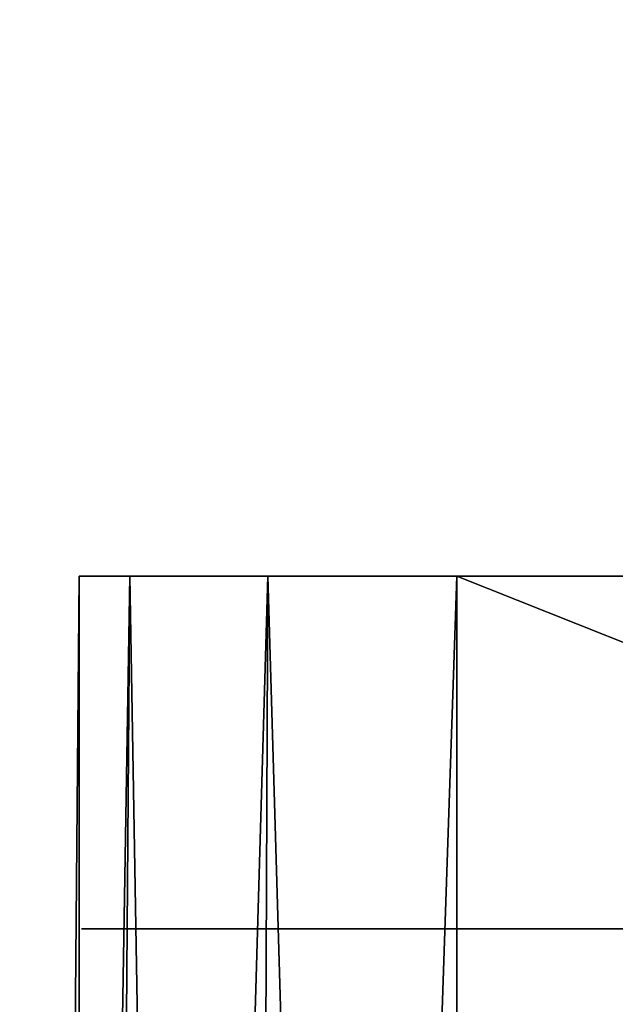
# Model space of a CAD drawing. Header units: millimetres. Extents: x -52 to 52, y -38 to 18.
# Tile 32 of 126: x -33.86 to -31.5, y -3.7 to 0.21. Entities that reach past the tile are written whole.
import ezdxf

# ---------------------------------------------------------------- set-up
doc = ezdxf.new("R2010")
doc.units = ezdxf.units.MM
doc.header["$LTSCALE"] = 65.185185
for name, color, linetype in [('108', 7, 'CONTINUOUS'), ('112', 7, 'CONTINUOUS'), ('113', 7, 'CONTINUOUS'), ('114', 7, 'CONTINUOUS'), ('115', 7, 'CONTINUOUS'), ('37', 7, 'CONTINUOUS'), ('5', 7, 'CONTINUOUS'), ('553', 7, 'CONTINUOUS'), ('9', 7, 'CONTINUOUS')]:
    doc.layers.add(name, color=color, linetype=linetype)

msp = doc.modelspace()

# ---------------------------------------------------------------- linework, layer by layer
at = {"layer": '108', "linetype": 'Continuous'}
for points in [[(-32.125, -27.5, -22.3475), (32.125, -27.5, -22.3475), (-32.125, -2, -22.125), (-32.125, -27.5, -22.3475)], [(32.125, -27.5, -22.3475), (32.125, -2, -22.125), (-32.125, -2, -22.125), (32.125, -27.5, -22.3475)]]:
    msp.add_3dface(points, dxfattribs=at)
at = {"layer": '112', "linetype": 'Continuous'}
for points in [[(-32.125, -27.5, 22.3475), (-32.125, -2, 22.125), (32.125, -2, 22.125), (-32.125, -27.5, 22.3475)], [(32.125, -27.5, 22.3475), (-32.125, -27.5, 22.3475), (32.125, -2, 22.125), (32.125, -27.5, 22.3475)]]:
    msp.add_3dface(points, dxfattribs=at)
at = {"layer": '113', "linetype": 'Continuous'}
for points in [[(-33.6168, -27.5, 21.4863), (-33.8475, -27.5, 20.625), (-33.424, -2, 21.375), (-33.6168, -27.5, 21.4863)], [(-33.8475, -27.5, 20.625), (-33.625, -2, 20.625), (-33.424, -2, 21.375), (-33.8475, -27.5, 20.625)], [(-32.9863, -27.5, 22.1168), (-33.6168, -27.5, 21.4863), (-32.875, -2, 21.924), (-32.9863, -27.5, 22.1168)], [(-33.6168, -27.5, 21.4863), (-33.424, -2, 21.375), (-32.875, -2, 21.924), (-33.6168, -27.5, 21.4863)], [(-32.125, -27.5, 22.3475), (-32.9863, -27.5, 22.1168), (-32.125, -2, 22.125), (-32.125, -27.5, 22.3475)], [(-32.9863, -27.5, 22.1168), (-32.875, -2, 21.924), (-32.125, -2, 22.125), (-32.9863, -27.5, 22.1168)]]:
    msp.add_3dface(points, dxfattribs=at)
at = {"layer": '114', "linetype": 'Continuous'}
for points in [[(-33.8475, -27.5, -20.625), (-33.625, -2, -20.625), (-33.625, -2, 20.625), (-33.8475, -27.5, -20.625)], [(-33.8475, -27.5, 20.625), (-33.8475, -27.5, -20.625), (-33.625, -2, 20.625), (-33.8475, -27.5, 20.625)]]:
    msp.add_3dface(points, dxfattribs=at)
at = {"layer": '115', "linetype": 'Continuous'}
for points in [[(-33.8475, -27.5, -20.625), (-33.6168, -27.5, -21.4863), (-33.625, -2, -20.625), (-33.8475, -27.5, -20.625)], [(-33.6168, -27.5, -21.4863), (-33.424, -2, -21.375), (-33.625, -2, -20.625), (-33.6168, -27.5, -21.4863)], [(-33.6168, -27.5, -21.4863), (-32.9863, -27.5, -22.1168), (-33.424, -2, -21.375), (-33.6168, -27.5, -21.4863)], [(-32.9863, -27.5, -22.1168), (-32.875, -2, -21.924), (-33.424, -2, -21.375), (-32.9863, -27.5, -22.1168)], [(-32.9863, -27.5, -22.1168), (-32.125, -27.5, -22.3475), (-32.875, -2, -21.924), (-32.9863, -27.5, -22.1168)], [(-32.125, -27.5, -22.3475), (-32.125, -2, -22.125), (-32.875, -2, -21.924), (-32.125, -27.5, -22.3475)]]:
    msp.add_3dface(points, dxfattribs=at)
at = {"layer": '37', "linetype": 'Continuous'}
for points in [[(-33.625, -2, -20.625), (-33.424, -2, -21.375), (-33.625, -2, 20.625), (-33.625, -2, -20.625)], [(-33.625, -2, 20.625), (-33.424, -2, -21.375), (-33.424, -2, 21.375), (-33.625, -2, 20.625)], [(-33.424, -2, 21.375), (-33.424, -2, -21.375), (-32.9, -2, -19.9), (-33.424, -2, 21.375)], [(-32.875, -2, 21.924), (-33.424, -2, 21.375), (-32.9, -2, 19.9), (-32.875, -2, 21.924)], [(-32.9, -2, 19.9), (-33.424, -2, 21.375), (-32.9, -2, -19.9), (-32.9, -2, 19.9)], [(-32.875, -2, -21.924), (-32.9, -2, -19.9), (-33.424, -2, -21.375), (-32.875, -2, -21.924)], [(-32.9, -2, -19.9), (-32.875, -2, -21.924), (-32.699, -2, -20.65), (-32.9, -2, -19.9)], [(-32.699, -2, 20.65), (-32.875, -2, 21.924), (-32.9, -2, 19.9), (-32.699, -2, 20.65)], [(-32.125, -2, 22.125), (-32.875, -2, 21.924), (-32.15, -2, 21.199), (-32.125, -2, 22.125)], [(-32.15, -2, 21.199), (-32.875, -2, 21.924), (-32.699, -2, 20.65), (-32.15, -2, 21.199)], [(-32.875, -2, -21.924), (-32.125, -2, -22.125), (-32.699, -2, -20.65), (-32.875, -2, -21.924)], [(-32.699, -2, -20.65), (-32.125, -2, -22.125), (-32.15, -2, -21.199), (-32.699, -2, -20.65)], [(-31.4, -2, 21.4), (-32.125, -2, 22.125), (-32.15, -2, 21.199), (-31.4, -2, 21.4)], [(-32.15, -2, -21.199), (-32.125, -2, -22.125), (-31.4, -2, -21.4), (-32.15, -2, -21.199)], [(32.125, -2, 22.125), (-32.125, -2, 22.125), (31.4, -2, 21.4), (32.125, -2, 22.125)], [(-32.125, -2, 22.125), (-31.4, -2, 21.4), (31.4, -2, 21.4), (-32.125, -2, 22.125)], [(-32.125, -2, -22.125), (32.125, -2, -22.125), (-31.4, -2, -21.4), (-32.125, -2, -22.125)]]:
    msp.add_3dface(points, dxfattribs=at)
at = {"layer": '5', "linetype": 'Continuous'}
for points in [[(-34, 10.2026, 24.4756), (34, -27.5, 24.1466), (34, 10.2026, 24.4756), (-34, 10.2026, 24.4756)], [(-34, -27.5, 24.1466), (34, -27.5, 24.1466), (-34, 10.2026, 24.4756), (-34, -27.5, 24.1466)]]:
    msp.add_3dface(points, dxfattribs=at)
at = {"layer": '553', "linetype": 'Continuous'}
for points in [[(-33.6157, -3.4, -18.9487), (-33.3339, -3.4, -20.126), (-33.6157, -3.4, 19.3521), (-33.6157, -3.4, -18.9487)], [(-33.6157, -3.4, 19.3521), (-33.3339, -3.4, -20.126), (-33.3339, -3.4, 20.5294), (-33.6157, -3.4, 19.3521)], [(-33.3339, -3.4, -20.126), (-32.5497, -3.4, -21.0478), (-33.3339, -3.4, 20.5294), (-33.3339, -3.4, -20.126)], [(-33.3339, -3.4, 20.5294), (-32.5497, -3.4, -21.0478), (-32.5497, -3.4, 21.4512), (-33.3339, -3.4, 20.5294)], [(-31.4329, -3.4, -21.5147), (-31.4336, -3.4, -12.1688), (-32.5497, -3.4, 21.4512), (-31.4329, -3.4, -21.5147)], [(-32.5497, -3.4, 21.4512), (-31.4336, -3.4, -12.1688), (-31.4336, -3.4, 12.5614), (-32.5497, -3.4, 21.4512)], [(-32.5497, -3.4, -21.0478), (-31.4329, -3.4, -21.5147), (-32.5497, -3.4, 21.4512), (-32.5497, -3.4, -21.0478)], [(-31.4329, -3.4, 21.9181), (-32.5497, -3.4, 21.4512), (-31.4329, -3.4, 12.7534), (-31.4329, -3.4, 21.9181)], [(-31.4329, -3.4, 12.7534), (-32.5497, -3.4, 21.4512), (-31.4333, -3.4, 12.663), (-31.4329, -3.4, 12.7534)], [(-31.4333, -3.4, 12.663), (-32.5497, -3.4, 21.4512), (-31.4336, -3.4, 12.5614), (-31.4333, -3.4, 12.663)]]:
    msp.add_3dface(points, dxfattribs=at)
at = {"layer": '9', "linetype": 'Continuous'}
for points in [[(34, -27.5, -24.1466), (-34, -27.5, -24.1466), (34, 10.2026, -24.4756), (34, -27.5, -24.1466)], [(34, 10.2026, -24.4756), (-34, -27.5, -24.1466), (-34, 10.2026, -24.4756), (34, 10.2026, -24.4756)]]:
    msp.add_3dface(points, dxfattribs=at)

doc.saveas('drawing.dxf')
